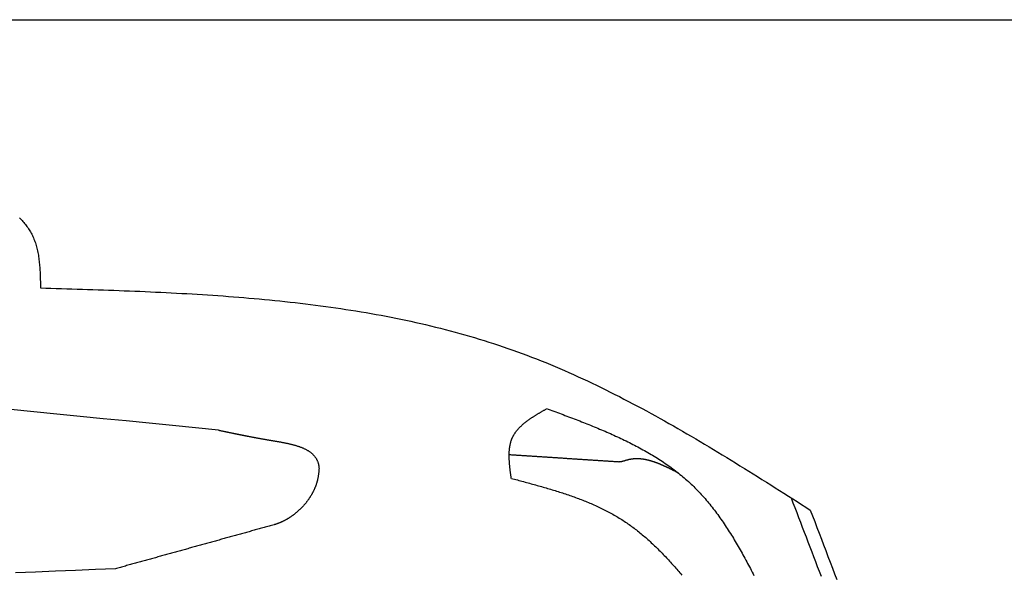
# Model space of a CAD drawing. Extents: x 715 to 7297, y -83 to 6060.
# Tile 67 of 93: x 5137 to 5823, y 2351 to 2737. Entities that reach past the tile are written whole.
import ezdxf

# ---------------------------------------------------------------- set-up
doc = ezdxf.new("R2010")
doc.units = 0
doc.layers.get('0').update_dxf_attribs({"linetype": 'CONTINUOUS'})
doc.layers.add('CAR', color=10, linetype='CONTINUOUS')

msp = doc.modelspace()

# ---------------------------------------------------------------- linework, layer by layer
msp.add_line((1171.6723, 2737.2711), (6251.5496, 2737.2711))
at = {"layer": 'CAR'}
for points in [[(5136.86, 2599.4, 0), (5137.51, 2598.77, 0), (5138.14, 2598.12, 0), (5138.76, 2597.46, 0), (5139.37, 2596.79, 0), (5139.96, 2596.12, 0), (5140.53, 2595.43, 0), (5141.1, 2594.72, 0), (5141.64, 2594.01, 0), (5142.18, 2593.29, 0), (5142.69, 2592.55, 0), (5143.2, 2591.8, 0), (5143.68, 2591.05, 0), (5144.16, 2590.28, 0), (5144.62, 2589.49, 0), (5145.06, 2588.7, 0), (5145.48, 2587.89, 0), (5145.9, 2587.07, 0), (5146.29, 2586.24, 0), (5146.67, 2585.4, 0), (5147.03, 2584.55, 0), (5147.38, 2583.68, 0), (5147.71, 2582.8, 0), (5148.02, 2581.9, 0), (5148.32, 2581, 0), (5148.6, 2580.08, 0), (5148.87, 2579.15, 0), (5149.11, 2578.2, 0), (5149.34, 2577.25, 0), (5149.56, 2576.27, 0), (5149.76, 2575.29, 0), (5149.94, 2574.3, 0), (5150.11, 2573.3, 0), (5150.27, 2572.28, 0), (5150.41, 2571.26, 0), (5150.54, 2570.22, 0), (5150.66, 2569.18, 0), (5150.77, 2568.13, 0), (5150.87, 2567.07, 0), (5150.96, 2566, 0), (5151.04, 2564.93, 0), (5151.12, 2563.85, 0), (5151.18, 2562.76, 0), (5151.24, 2561.67, 0), (5151.29, 2560.58, 0), (5151.34, 2559.48, 0), (5151.38, 2558.37, 0), (5151.41, 2557.26, 0), (5151.45, 2556.15, 0), (5151.48, 2555.04, 0), (5151.5, 2553.92, 0), (5151.53, 2552.81, 0), (5151.55, 2551.69, 0), (5151.57, 2550.57, 0)], [(5151.57, 2550.57, 0), (5155.22, 2550.46, 0), (5158.88, 2550.35, 0), (5162.53, 2550.24, 0), (5166.18, 2550.13, 0), (5169.83, 2550.01, 0), (5173.48, 2549.9, 0), (5177.13, 2549.78, 0), (5180.78, 2549.66, 0), (5184.43, 2549.54, 0), (5188.07, 2549.42, 0), (5191.72, 2549.3, 0), (5195.37, 2549.17, 0), (5199.01, 2549.04, 0), (5202.65, 2548.91, 0), (5206.3, 2548.77, 0), (5209.94, 2548.63, 0), (5213.58, 2548.49, 0), (5217.22, 2548.34, 0), (5220.86, 2548.19, 0), (5224.49, 2548.03, 0), (5228.13, 2547.87, 0), (5231.76, 2547.7, 0), (5235.39, 2547.52, 0), (5239.02, 2547.35, 0), (5242.65, 2547.16, 0), (5246.27, 2546.97, 0), (5249.9, 2546.77, 0), (5253.52, 2546.57, 0), (5257.14, 2546.36, 0), (5260.75, 2546.14, 0), (5264.37, 2545.92, 0), (5267.98, 2545.68, 0), (5271.59, 2545.44, 0), (5275.19, 2545.19, 0), (5278.8, 2544.94, 0), (5282.4, 2544.67, 0), (5286, 2544.4, 0), (5289.59, 2544.11, 0), (5293.18, 2543.82, 0), (5296.77, 2543.52, 0), (5300.36, 2543.2, 0), (5303.94, 2542.88, 0), (5307.52, 2542.55, 0), (5311.1, 2542.21, 0), (5314.67, 2541.85, 0), (5318.24, 2541.49, 0), (5321.8, 2541.11, 0), (5325.36, 2540.72, 0), (5328.92, 2540.32, 0), (5332.47, 2539.91, 0), (5336.02, 2539.48, 0), (5339.57, 2539.05, 0), (5343.11, 2538.6, 0), (5346.65, 2538.14, 0), (5350.18, 2537.66, 0), (5353.71, 2537.17, 0), (5357.23, 2536.67, 0), (5360.75, 2536.15, 0), (5364.27, 2535.62, 0), (5367.78, 2535.07, 0), (5371.28, 2534.51, 0), (5374.78, 2533.94, 0), (5378.28, 2533.34, 0), (5381.77, 2532.74, 0), (5385.25, 2532.12, 0), (5388.73, 2531.48, 0), (5392.21, 2530.82, 0), (5395.68, 2530.15, 0), (5399.14, 2529.47, 0), (5402.6, 2528.76, 0), (5406.05, 2528.04, 0), (5409.5, 2527.3, 0), (5412.94, 2526.54, 0), (5416.38, 2525.77, 0), (5419.81, 2524.98, 0), (5423.23, 2524.16, 0), (5426.65, 2523.33, 0), (5430.06, 2522.48, 0), (5433.47, 2521.62, 0), (5436.87, 2520.73, 0), (5440.26, 2519.82, 0), (5443.65, 2518.89, 0), (5447.03, 2517.95, 0), (5450.4, 2516.98, 0), (5453.77, 2515.99, 0), (5457.13, 2514.98, 0), (5460.48, 2513.95, 0), (5463.82, 2512.9, 0), (5467.16, 2511.83, 0), (5470.5, 2510.73, 0), (5473.82, 2509.61, 0), (5477.14, 2508.47, 0), (5480.45, 2507.31, 0), (5483.75, 2506.13, 0), (5487.04, 2504.92, 0), (5490.33, 2503.69, 0), (5493.61, 2502.43, 0), (5496.89, 2501.16, 0), (5500.15, 2499.86, 0), (5503.41, 2498.54, 0), (5506.67, 2497.2, 0), (5509.91, 2495.85, 0), (5513.15, 2494.47, 0), (5516.38, 2493.07, 0), (5519.61, 2491.65, 0), (5522.83, 2490.21, 0), (5526.05, 2488.75, 0), (5529.25, 2487.28, 0), (5532.46, 2485.79, 0), (5535.65, 2484.27, 0), (5538.85, 2482.75, 0), (5542.03, 2481.2, 0), (5545.21, 2479.64, 0), (5548.39, 2478.06, 0), (5551.56, 2476.47, 0), (5554.72, 2474.86, 0), (5557.88, 2473.23, 0), (5561.04, 2471.59, 0), (5564.19, 2469.94, 0), (5567.33, 2468.27, 0), (5570.47, 2466.59, 0), (5573.61, 2464.89, 0), (5576.74, 2463.19, 0), (5579.87, 2461.46, 0), (5583, 2459.73, 0), (5586.12, 2457.98, 0), (5589.23, 2456.23, 0), (5592.35, 2454.46, 0), (5595.46, 2452.68, 0), (5598.56, 2450.89, 0), (5601.67, 2449.09, 0), (5604.77, 2447.28, 0), (5607.86, 2445.46, 0), (5610.96, 2443.63, 0), (5614.05, 2441.79, 0), (5617.14, 2439.94, 0), (5620.22, 2438.09, 0), (5623.3, 2436.23, 0), (5626.38, 2434.36, 0), (5629.46, 2432.48, 0), (5632.54, 2430.6, 0), (5635.61, 2428.71, 0), (5638.68, 2426.81, 0), (5641.75, 2424.91, 0), (5644.82, 2423, 0), (5647.89, 2421.09, 0), (5650.95, 2419.17, 0), (5654.02, 2417.25, 0), (5657.08, 2415.33, 0), (5660.14, 2413.4, 0), (5663.2, 2411.47, 0), (5666.26, 2409.53, 0), (5669.32, 2407.6, 0), (5672.38, 2405.66, 0), (5675.44, 2403.72, 0), (5678.49, 2401.77, 0), (5681.55, 2399.83, 0), (5684.61, 2397.89, 0), (5687.66, 2395.94, 0)], [(5275.57, 2451.56, 0), (5259.49, 2453.16, 0), (5243.42, 2454.75, 0), (5227.34, 2456.35, 0), (5211.27, 2457.95, 0), (5195.19, 2459.54, 0), (5179.11, 2461.13, 0), (5163.04, 2462.72, 0), (5146.96, 2464.3, 0), (5130.88, 2465.88, 0)], [(5479.47, 2417.7, 0), (5479.41, 2418.11, 0), (5479.36, 2418.52, 0), (5479.3, 2418.92, 0), (5479.25, 2419.33, 0), (5479.19, 2419.74, 0), (5479.14, 2420.15, 0), (5479.08, 2420.55, 0), (5479.03, 2420.96, 0), (5478.98, 2421.37, 0), (5478.92, 2421.77, 0), (5478.87, 2422.18, 0), (5478.82, 2422.58, 0), (5478.77, 2422.99, 0), (5478.72, 2423.39, 0), (5478.67, 2423.79, 0), (5478.62, 2424.2, 0), (5478.58, 2424.6, 0), (5478.53, 2425, 0), (5478.49, 2425.4, 0), (5478.44, 2425.81, 0), (5478.4, 2426.21, 0), (5478.36, 2426.61, 0), (5478.32, 2427.01, 0), (5478.29, 2427.4, 0), (5478.25, 2427.8, 0), (5478.22, 2428.2, 0), (5478.19, 2428.59, 0), (5478.16, 2428.99, 0), (5478.13, 2429.38, 0), (5478.1, 2429.78, 0), (5478.08, 2430.17, 0), (5478.06, 2430.56, 0), (5478.04, 2430.95, 0), (5478.02, 2431.34, 0), (5478, 2431.73, 0), (5477.99, 2432.11, 0), (5477.98, 2432.5, 0), (5477.97, 2432.88, 0), (5477.97, 2433.26, 0), (5477.96, 2433.65, 0), (5477.96, 2434.03, 0), (5477.96, 2434.41, 0), (5477.97, 2434.78, 0), (5477.98, 2435.16, 0), (5477.99, 2435.54, 0), (5478, 2435.91, 0), (5478.02, 2436.28, 0), (5478.04, 2436.65, 0), (5478.07, 2437.02, 0), (5478.09, 2437.39, 0), (5478.13, 2437.75, 0), (5478.16, 2438.12, 0), (5478.2, 2438.48, 0), (5478.24, 2438.84, 0), (5478.28, 2439.2, 0), (5478.33, 2439.55, 0), (5478.39, 2439.91, 0), (5478.44, 2440.26, 0), (5478.5, 2440.61, 0), (5478.57, 2440.96, 0), (5478.64, 2441.31, 0), (5478.71, 2441.66, 0), (5478.78, 2442, 0), (5478.87, 2442.34, 0), (5478.95, 2442.68, 0), (5479.04, 2443.02, 0), (5479.14, 2443.35, 0), (5479.23, 2443.68, 0), (5479.34, 2444.01, 0), (5479.45, 2444.34, 0), (5479.56, 2444.67, 0), (5479.68, 2444.99, 0), (5479.8, 2445.31, 0), (5479.93, 2445.63, 0), (5480.06, 2445.95, 0), (5480.2, 2446.26, 0), (5480.34, 2446.57, 0), (5480.49, 2446.88, 0), (5480.64, 2447.19, 0), (5480.8, 2447.49, 0), (5480.96, 2447.8, 0), (5481.13, 2448.09, 0), (5481.3, 2448.39, 0), (5481.48, 2448.69, 0), (5481.67, 2448.98, 0), (5481.85, 2449.27, 0), (5482.04, 2449.56, 0), (5482.24, 2449.84, 0), (5482.44, 2450.13, 0), (5482.65, 2450.41, 0), (5482.86, 2450.69, 0), (5483.07, 2450.96, 0), (5483.29, 2451.24, 0), (5483.51, 2451.51, 0), (5483.74, 2451.78, 0), (5483.97, 2452.05, 0), (5484.2, 2452.32, 0), (5484.44, 2452.58, 0), (5484.69, 2452.85, 0), (5484.93, 2453.11, 0), (5485.18, 2453.37, 0), (5485.44, 2453.63, 0), (5485.69, 2453.88, 0), (5485.95, 2454.14, 0), (5486.22, 2454.39, 0), (5486.49, 2454.64, 0), (5486.76, 2454.89, 0), (5487.03, 2455.14, 0), (5487.31, 2455.39, 0), (5487.59, 2455.63, 0), (5487.87, 2455.87, 0), (5488.16, 2456.12, 0), (5488.45, 2456.36, 0), (5488.74, 2456.6, 0), (5489.04, 2456.83, 0), (5489.34, 2457.07, 0), (5489.64, 2457.3, 0), (5489.94, 2457.54, 0), (5490.25, 2457.77, 0), (5490.56, 2458, 0), (5490.87, 2458.23, 0), (5491.18, 2458.46, 0), (5491.5, 2458.69, 0), (5491.82, 2458.92, 0), (5492.14, 2459.14, 0), (5492.46, 2459.37, 0), (5492.79, 2459.59, 0), (5493.11, 2459.81, 0), (5493.44, 2460.03, 0), (5493.77, 2460.25, 0), (5494.11, 2460.47, 0), (5494.44, 2460.69, 0), (5494.78, 2460.91, 0), (5495.11, 2461.13, 0), (5495.45, 2461.35, 0), (5495.79, 2461.56, 0), (5496.14, 2461.78, 0), (5496.48, 2461.99, 0), (5496.83, 2462.21, 0), (5497.17, 2462.42, 0), (5497.52, 2462.63, 0), (5497.87, 2462.84, 0), (5498.22, 2463.06, 0), (5498.57, 2463.27, 0), (5498.92, 2463.48, 0), (5499.27, 2463.69, 0), (5499.63, 2463.9, 0), (5499.98, 2464.11, 0), (5500.33, 2464.32, 0), (5500.69, 2464.53, 0), (5501.05, 2464.73, 0), (5501.4, 2464.94, 0), (5501.76, 2465.15, 0), (5502.12, 2465.36, 0), (5502.48, 2465.57, 0), (5502.83, 2465.77, 0), (5503.19, 2465.98, 0), (5503.55, 2466.19, 0), (5503.91, 2466.4, 0)], [(5503.91, 2466.67, 0), (5505.2, 2466.19, 0), (5506.49, 2465.71, 0), (5507.78, 2465.23, 0), (5509.07, 2464.75, 0), (5510.37, 2464.26, 0), (5511.66, 2463.78, 0), (5512.95, 2463.3, 0), (5514.23, 2462.82, 0), (5515.52, 2462.33, 0), (5516.81, 2461.85, 0), (5518.1, 2461.36, 0), (5519.38, 2460.88, 0), (5520.67, 2460.39, 0), (5521.95, 2459.9, 0), (5523.23, 2459.41, 0), (5524.51, 2458.92, 0), (5525.79, 2458.42, 0), (5527.07, 2457.93, 0), (5528.34, 2457.43, 0), (5529.61, 2456.93, 0), (5530.88, 2456.43, 0), (5532.15, 2455.92, 0), (5533.42, 2455.41, 0), (5534.69, 2454.9, 0), (5535.95, 2454.39, 0), (5537.21, 2453.88, 0), (5538.47, 2453.36, 0), (5539.72, 2452.84, 0), (5540.97, 2452.32, 0), (5542.22, 2451.79, 0), (5543.47, 2451.26, 0), (5544.71, 2450.73, 0), (5545.95, 2450.19, 0), (5547.19, 2449.65, 0), (5548.42, 2449.11, 0), (5549.65, 2448.56, 0), (5550.88, 2448.01, 0), (5552.1, 2447.46, 0), (5553.32, 2446.9, 0), (5554.53, 2446.33, 0), (5555.75, 2445.76, 0), (5556.95, 2445.19, 0), (5558.16, 2444.62, 0), (5559.36, 2444.04, 0), (5560.55, 2443.45, 0), (5561.74, 2442.86, 0), (5562.93, 2442.26, 0), (5564.11, 2441.66, 0), (5565.28, 2441.06, 0), (5566.46, 2440.45, 0), (5567.62, 2439.83, 0), (5568.78, 2439.21, 0), (5569.94, 2438.58, 0), (5571.09, 2437.95, 0), (5572.24, 2437.31, 0), (5573.38, 2436.66, 0), (5574.52, 2436.01, 0), (5575.64, 2435.36, 0), (5576.77, 2434.69, 0), (5577.89, 2434.02, 0), (5579, 2433.35, 0), (5580.11, 2432.67, 0), (5581.21, 2431.98, 0), (5582.3, 2431.28, 0), (5583.39, 2430.58, 0), (5584.47, 2429.87, 0), (5585.54, 2429.15, 0), (5586.61, 2428.43, 0), (5587.68, 2427.7, 0), (5588.73, 2426.96, 0), (5589.78, 2426.21, 0), (5590.82, 2425.46, 0), (5591.85, 2424.7, 0), (5592.88, 2423.93, 0), (5593.9, 2423.15, 0), (5594.91, 2422.37, 0), (5595.92, 2421.58, 0), (5596.92, 2420.77, 0), (5597.9, 2419.96, 0), (5598.89, 2419.15, 0), (5599.86, 2418.32, 0), (5600.83, 2417.48, 0), (5601.79, 2416.64, 0), (5602.74, 2415.79, 0), (5603.68, 2414.92, 0), (5604.61, 2414.05, 0), (5605.54, 2413.17, 0), (5606.45, 2412.28, 0), (5607.36, 2411.38, 0), (5608.26, 2410.48, 0), (5609.15, 2409.56, 0), (5610.04, 2408.63, 0), (5610.91, 2407.7, 0), (5611.78, 2406.76, 0), (5612.64, 2405.8, 0), (5613.49, 2404.84, 0), (5614.34, 2403.88, 0), (5615.17, 2402.9, 0), (5616, 2401.92, 0), (5616.83, 2400.93, 0), (5617.64, 2399.93, 0), (5618.45, 2398.92, 0), (5619.26, 2397.91, 0), (5620.05, 2396.88, 0), (5620.84, 2395.86, 0), (5621.63, 2394.82, 0), (5622.4, 2393.78, 0), (5623.17, 2392.73, 0), (5623.94, 2391.67, 0), (5624.7, 2390.61, 0), (5625.45, 2389.54, 0), (5626.2, 2388.47, 0), (5626.94, 2387.39, 0), (5627.67, 2386.3, 0), (5628.4, 2385.21, 0), (5629.13, 2384.11, 0), (5629.85, 2383.01, 0), (5630.57, 2381.9, 0), (5631.28, 2380.78, 0), (5631.98, 2379.66, 0), (5632.68, 2378.54, 0), (5633.38, 2377.41, 0), (5634.07, 2376.27, 0), (5634.76, 2375.13, 0), (5635.44, 2373.99, 0), (5636.12, 2372.84, 0), (5636.8, 2371.69, 0), (5637.47, 2370.53, 0), (5638.14, 2369.37, 0), (5638.81, 2368.21, 0), (5639.47, 2367.04, 0), (5640.13, 2365.87, 0), (5640.78, 2364.69, 0), (5641.43, 2363.51, 0), (5642.08, 2362.33, 0), (5642.73, 2361.14, 0), (5643.37, 2359.96, 0), (5644.01, 2358.76, 0), (5644.65, 2357.57, 0), (5645.28, 2356.37, 0), (5645.92, 2355.18, 0), (5646.55, 2353.97, 0), (5647.18, 2352.77, 0), (5647.81, 2351.57, 0), (5648.43, 2350.36, 0)], [(5275.57, 2451.56, 0), (5275.94, 2451.48, 0), (5276.31, 2451.4, 0), (5276.67, 2451.32, 0), (5277.04, 2451.24, 0), (5277.41, 2451.17, 0), (5277.78, 2451.09, 0), (5278.15, 2451.01, 0), (5278.51, 2450.93, 0), (5278.88, 2450.85, 0), (5279.25, 2450.77, 0), (5279.62, 2450.7, 0), (5279.99, 2450.62, 0), (5280.36, 2450.54, 0), (5280.73, 2450.46, 0), (5281.1, 2450.38, 0), (5281.47, 2450.3, 0), (5281.84, 2450.23, 0), (5282.21, 2450.15, 0), (5282.58, 2450.07, 0), (5282.96, 2449.99, 0), (5283.33, 2449.91, 0), (5283.7, 2449.84, 0), (5284.07, 2449.76, 0), (5284.45, 2449.68, 0), (5284.82, 2449.6, 0), (5285.2, 2449.52, 0), (5285.57, 2449.44, 0), (5285.95, 2449.37, 0), (5286.32, 2449.29, 0), (5286.7, 2449.21, 0), (5287.08, 2449.13, 0), (5287.46, 2449.05, 0), (5287.84, 2448.98, 0), (5288.22, 2448.9, 0), (5288.6, 2448.82, 0), (5288.98, 2448.74, 0), (5289.36, 2448.66, 0), (5289.75, 2448.59, 0), (5290.13, 2448.51, 0), (5290.52, 2448.43, 0), (5290.9, 2448.35, 0), (5291.29, 2448.27, 0), (5291.68, 2448.2, 0), (5292.06, 2448.12, 0), (5292.45, 2448.04, 0), (5292.84, 2447.96, 0), (5293.24, 2447.89, 0), (5293.63, 2447.81, 0), (5294.02, 2447.73, 0), (5294.42, 2447.65, 0), (5294.81, 2447.58, 0), (5295.21, 2447.5, 0), (5295.61, 2447.42, 0), (5296.01, 2447.34, 0), (5296.41, 2447.27, 0), (5296.81, 2447.19, 0), (5297.21, 2447.11, 0), (5297.62, 2447.03, 0), (5298.02, 2446.96, 0), (5298.43, 2446.88, 0), (5298.84, 2446.8, 0), (5299.25, 2446.72, 0), (5299.66, 2446.65, 0), (5300.07, 2446.57, 0), (5300.48, 2446.49, 0), (5300.9, 2446.42, 0), (5301.31, 2446.34, 0), (5301.73, 2446.26, 0), (5302.15, 2446.19, 0), (5302.57, 2446.11, 0), (5302.99, 2446.03, 0), (5303.42, 2445.96, 0), (5303.84, 2445.88, 0), (5304.27, 2445.8, 0), (5304.7, 2445.73, 0), (5305.13, 2445.65, 0), (5305.56, 2445.57, 0), (5306, 2445.5, 0), (5306.43, 2445.42, 0), (5306.87, 2445.34, 0), (5307.31, 2445.27, 0), (5307.75, 2445.19, 0), (5308.19, 2445.11, 0), (5308.64, 2445.04, 0), (5309.08, 2444.96, 0), (5309.53, 2444.89, 0), (5309.98, 2444.81, 0), (5310.43, 2444.73, 0), (5310.89, 2444.66, 0), (5311.34, 2444.58, 0), (5311.8, 2444.51, 0), (5312.26, 2444.43, 0), (5312.72, 2444.36, 0), (5313.18, 2444.28, 0), (5313.64, 2444.2, 0), (5314.11, 2444.13, 0), (5314.58, 2444.05, 0), (5315.04, 2443.97, 0), (5315.51, 2443.89, 0), (5315.98, 2443.81, 0), (5316.45, 2443.73, 0), (5316.92, 2443.65, 0), (5317.39, 2443.57, 0), (5317.86, 2443.49, 0), (5318.33, 2443.4, 0), (5318.8, 2443.32, 0), (5319.27, 2443.23, 0), (5319.74, 2443.15, 0), (5320.21, 2443.06, 0), (5320.67, 2442.97, 0), (5321.14, 2442.88, 0), (5321.61, 2442.79, 0), (5322.07, 2442.69, 0), (5322.54, 2442.6, 0), (5323, 2442.5, 0), (5323.47, 2442.4, 0), (5323.93, 2442.3, 0), (5324.39, 2442.2, 0), (5324.85, 2442.09, 0), (5325.3, 2441.98, 0), (5325.76, 2441.87, 0), (5326.21, 2441.76, 0), (5326.66, 2441.65, 0), (5327.11, 2441.53, 0), (5327.55, 2441.42, 0), (5328, 2441.29, 0), (5328.44, 2441.17, 0), (5328.88, 2441.05, 0), (5329.31, 2440.92, 0), (5329.74, 2440.79, 0), (5330.17, 2440.65, 0), (5330.6, 2440.51, 0), (5331.02, 2440.37, 0), (5331.44, 2440.23, 0), (5331.85, 2440.09, 0), (5332.26, 2439.94, 0), (5332.67, 2439.78, 0), (5333.07, 2439.63, 0), (5333.47, 2439.47, 0), (5333.87, 2439.3, 0), (5334.26, 2439.14, 0), (5334.64, 2438.97, 0), (5335.03, 2438.8, 0), (5335.4, 2438.62, 0), (5335.77, 2438.44, 0), (5336.14, 2438.25, 0), (5336.5, 2438.06, 0), (5336.86, 2437.87, 0), (5337.21, 2437.67, 0), (5337.56, 2437.47, 0), (5337.9, 2437.27, 0), (5338.23, 2437.06, 0), (5338.56, 2436.84, 0), (5338.88, 2436.62, 0), (5339.2, 2436.4, 0), (5339.51, 2436.17, 0), (5339.81, 2435.94, 0), (5340.11, 2435.7, 0), (5340.4, 2435.46, 0), (5340.68, 2435.22, 0), (5340.96, 2434.96, 0), (5341.23, 2434.71, 0), (5341.49, 2434.45, 0), (5341.75, 2434.18, 0), (5342, 2433.91, 0), (5342.24, 2433.63, 0), (5342.47, 2433.35, 0), (5342.7, 2433.06, 0), (5342.92, 2432.76, 0), (5343.13, 2432.47, 0), (5343.33, 2432.16, 0), (5343.52, 2431.85, 0), (5343.71, 2431.53, 0), (5343.88, 2431.21, 0), (5344.05, 2430.88, 0), (5344.21, 2430.55, 0), (5344.36, 2430.21, 0), (5344.5, 2429.86, 0), (5344.64, 2429.51, 0), (5344.76, 2429.15, 0), (5344.87, 2428.79, 0), (5344.98, 2428.42, 0), (5345.07, 2428.04, 0), (5345.16, 2427.65, 0), (5345.24, 2427.26, 0), (5345.31, 2426.87, 0), (5345.37, 2426.47, 0), (5345.43, 2426.07, 0), (5345.48, 2425.66, 0), (5345.53, 2425.26, 0), (5345.59, 2424.85, 0)], [(5554.03, 2429.38, 0), (5553.43, 2429.42, 0), (5552.83, 2429.45, 0), (5552.24, 2429.49, 0), (5551.64, 2429.53, 0), (5551.04, 2429.57, 0), (5550.44, 2429.61, 0), (5549.84, 2429.65, 0), (5549.24, 2429.69, 0), (5548.64, 2429.73, 0), (5548.04, 2429.77, 0), (5547.44, 2429.81, 0), (5546.84, 2429.85, 0), (5546.25, 2429.89, 0), (5545.65, 2429.93, 0), (5545.05, 2429.96, 0), (5544.45, 2430, 0), (5543.85, 2430.04, 0), (5543.25, 2430.08, 0), (5542.65, 2430.12, 0), (5542.05, 2430.16, 0), (5541.45, 2430.2, 0), (5540.86, 2430.24, 0), (5540.26, 2430.28, 0), (5539.66, 2430.32, 0), (5539.06, 2430.36, 0), (5538.46, 2430.4, 0), (5537.86, 2430.44, 0), (5537.26, 2430.47, 0), (5536.66, 2430.51, 0), (5536.06, 2430.55, 0), (5535.46, 2430.59, 0), (5534.87, 2430.63, 0), (5534.27, 2430.67, 0), (5533.67, 2430.71, 0), (5533.07, 2430.75, 0), (5532.47, 2430.79, 0), (5531.87, 2430.83, 0), (5531.27, 2430.87, 0), (5530.67, 2430.91, 0), (5530.07, 2430.95, 0), (5529.47, 2430.99, 0), (5528.88, 2431.02, 0), (5528.28, 2431.06, 0), (5527.68, 2431.1, 0), (5527.08, 2431.14, 0), (5526.48, 2431.18, 0), (5525.88, 2431.22, 0), (5525.28, 2431.26, 0), (5524.68, 2431.3, 0), (5524.08, 2431.34, 0), (5523.49, 2431.38, 0), (5522.89, 2431.42, 0), (5522.29, 2431.46, 0), (5521.69, 2431.5, 0), (5521.09, 2431.53, 0), (5520.49, 2431.57, 0), (5519.89, 2431.61, 0), (5519.29, 2431.65, 0), (5518.69, 2431.69, 0), (5518.09, 2431.73, 0), (5517.5, 2431.77, 0), (5516.9, 2431.81, 0), (5516.3, 2431.85, 0), (5515.7, 2431.89, 0), (5515.1, 2431.93, 0), (5514.5, 2431.97, 0), (5513.9, 2432.01, 0), (5513.3, 2432.05, 0), (5512.7, 2432.08, 0), (5512.11, 2432.12, 0), (5511.51, 2432.16, 0), (5510.91, 2432.2, 0), (5510.31, 2432.24, 0), (5509.71, 2432.28, 0), (5509.11, 2432.32, 0), (5508.51, 2432.36, 0), (5507.91, 2432.4, 0), (5507.31, 2432.44, 0), (5506.71, 2432.48, 0), (5506.12, 2432.52, 0), (5505.52, 2432.56, 0), (5504.92, 2432.59, 0), (5504.32, 2432.63, 0), (5503.72, 2432.67, 0), (5503.12, 2432.71, 0), (5502.52, 2432.75, 0), (5501.92, 2432.79, 0), (5501.32, 2432.83, 0), (5500.72, 2432.87, 0), (5500.13, 2432.91, 0), (5499.53, 2432.95, 0), (5498.93, 2432.99, 0), (5498.33, 2433.03, 0), (5497.73, 2433.07, 0), (5497.13, 2433.1, 0), (5496.53, 2433.14, 0), (5495.93, 2433.18, 0), (5495.33, 2433.22, 0), (5494.74, 2433.26, 0), (5494.14, 2433.3, 0), (5493.54, 2433.34, 0), (5492.94, 2433.38, 0), (5492.34, 2433.42, 0), (5491.74, 2433.46, 0), (5491.14, 2433.5, 0), (5490.54, 2433.54, 0), (5489.94, 2433.58, 0), (5489.34, 2433.62, 0), (5488.75, 2433.65, 0), (5488.15, 2433.69, 0), (5487.55, 2433.73, 0), (5486.95, 2433.77, 0), (5486.35, 2433.81, 0), (5485.75, 2433.85, 0), (5485.15, 2433.89, 0), (5484.55, 2433.93, 0), (5483.95, 2433.97, 0), (5483.36, 2434.01, 0), (5482.76, 2434.05, 0), (5482.16, 2434.09, 0), (5481.56, 2434.13, 0), (5480.96, 2434.16, 0), (5480.36, 2434.2, 0), (5479.76, 2434.24, 0), (5479.16, 2434.28, 0), (5478.56, 2434.32, 0), (5477.96, 2434.36, 0)], [(5595.62, 2421.81, 0), (5595.36, 2421.94, 0), (5595.1, 2422.08, 0), (5594.84, 2422.21, 0), (5594.58, 2422.34, 0), (5594.32, 2422.48, 0), (5594.05, 2422.61, 0), (5593.79, 2422.74, 0), (5593.53, 2422.88, 0), (5593.27, 2423.01, 0), (5593.01, 2423.14, 0), (5592.74, 2423.28, 0), (5592.48, 2423.41, 0), (5592.22, 2423.54, 0), (5591.96, 2423.67, 0), (5591.7, 2423.8, 0), (5591.44, 2423.94, 0), (5591.17, 2424.07, 0), (5590.91, 2424.2, 0), (5590.65, 2424.33, 0), (5590.39, 2424.46, 0), (5590.13, 2424.59, 0), (5589.86, 2424.71, 0), (5589.6, 2424.84, 0), (5589.34, 2424.97, 0), (5589.08, 2425.1, 0), (5588.82, 2425.22, 0), (5588.56, 2425.35, 0), (5588.29, 2425.48, 0), (5588.03, 2425.6, 0), (5587.77, 2425.73, 0), (5587.51, 2425.85, 0), (5587.25, 2425.97, 0), (5586.99, 2426.09, 0), (5586.72, 2426.22, 0), (5586.46, 2426.34, 0), (5586.2, 2426.46, 0), (5585.94, 2426.58, 0), (5585.68, 2426.69, 0), (5585.41, 2426.81, 0), (5585.15, 2426.93, 0), (5584.89, 2427.04, 0), (5584.63, 2427.16, 0), (5584.37, 2427.27, 0), (5584.11, 2427.38, 0), (5583.84, 2427.5, 0), (5583.58, 2427.61, 0), (5583.32, 2427.72, 0), (5583.06, 2427.83, 0), (5582.8, 2427.93, 0), (5582.54, 2428.04, 0), (5582.27, 2428.15, 0), (5582.01, 2428.25, 0), (5581.75, 2428.35, 0), (5581.49, 2428.46, 0), (5581.23, 2428.56, 0), (5580.97, 2428.66, 0), (5580.71, 2428.75, 0), (5580.44, 2428.85, 0), (5580.18, 2428.95, 0), (5579.92, 2429.04, 0), (5579.66, 2429.14, 0), (5579.4, 2429.23, 0), (5579.14, 2429.32, 0), (5578.87, 2429.41, 0), (5578.61, 2429.49, 0), (5578.35, 2429.58, 0), (5578.09, 2429.67, 0), (5577.83, 2429.75, 0), (5577.57, 2429.83, 0), (5577.31, 2429.91, 0), (5577.04, 2429.99, 0), (5576.78, 2430.07, 0), (5576.52, 2430.14, 0), (5576.26, 2430.22, 0), (5576, 2430.29, 0), (5575.74, 2430.36, 0), (5575.48, 2430.43, 0), (5575.21, 2430.49, 0), (5574.95, 2430.56, 0), (5574.69, 2430.62, 0), (5574.43, 2430.68, 0), (5574.17, 2430.74, 0), (5573.91, 2430.8, 0), (5573.65, 2430.86, 0), (5573.39, 2430.91, 0), (5573.12, 2430.97, 0), (5572.86, 2431.02, 0), (5572.6, 2431.07, 0), (5572.34, 2431.11, 0), (5572.08, 2431.16, 0), (5571.82, 2431.2, 0), (5571.56, 2431.24, 0), (5571.3, 2431.28, 0), (5571.04, 2431.32, 0), (5570.77, 2431.35, 0), (5570.51, 2431.38, 0), (5570.25, 2431.41, 0), (5569.99, 2431.44, 0), (5569.73, 2431.47, 0), (5569.47, 2431.49, 0), (5569.21, 2431.51, 0), (5568.95, 2431.53, 0), (5568.69, 2431.55, 0), (5568.42, 2431.56, 0), (5568.16, 2431.58, 0), (5567.9, 2431.59, 0), (5567.64, 2431.59, 0), (5567.38, 2431.6, 0), (5567.12, 2431.6, 0), (5566.86, 2431.6, 0), (5566.6, 2431.6, 0), (5566.34, 2431.6, 0), (5566.08, 2431.59, 0), (5565.82, 2431.58, 0), (5565.56, 2431.57, 0), (5565.29, 2431.55, 0), (5565.03, 2431.54, 0), (5564.77, 2431.52, 0), (5564.51, 2431.5, 0), (5564.25, 2431.47, 0), (5563.99, 2431.44, 0), (5563.73, 2431.41, 0), (5563.47, 2431.38, 0), (5563.21, 2431.34, 0), (5562.95, 2431.31, 0), (5562.69, 2431.26, 0), (5562.43, 2431.22, 0), (5562.17, 2431.17, 0), (5561.91, 2431.12, 0), (5561.65, 2431.07, 0), (5561.39, 2431.01, 0), (5561.13, 2430.96, 0), (5560.86, 2430.9, 0), (5560.6, 2430.83, 0), (5560.34, 2430.76, 0), (5560.08, 2430.69, 0), (5559.82, 2430.62, 0), (5559.56, 2430.54, 0), (5559.3, 2430.47, 0), (5559.04, 2430.39, 0), (5558.78, 2430.31, 0), (5558.52, 2430.22, 0), (5558.26, 2430.14, 0), (5558, 2430.06, 0), (5557.74, 2429.99, 0), (5557.48, 2429.91, 0), (5557.21, 2429.84, 0), (5556.95, 2429.77, 0), (5556.69, 2429.7, 0), (5556.43, 2429.64, 0), (5556.16, 2429.58, 0), (5555.9, 2429.53, 0), (5555.63, 2429.48, 0), (5555.37, 2429.45, 0), (5555.1, 2429.41, 0), (5554.84, 2429.39, 0), (5554.57, 2429.38, 0), (5554.3, 2429.37, 0), (5554.03, 2429.38, 0)], [(5345.59, 2424.85, 0), (5345.56, 2424.53, 0), (5345.53, 2424.2, 0), (5345.49, 2423.88, 0), (5345.46, 2423.56, 0), (5345.43, 2423.24, 0), (5345.4, 2422.92, 0), (5345.37, 2422.6, 0), (5345.33, 2422.28, 0), (5345.3, 2421.96, 0), (5345.26, 2421.63, 0), (5345.22, 2421.31, 0), (5345.18, 2420.99, 0), (5345.14, 2420.67, 0), (5345.1, 2420.35, 0), (5345.05, 2420.03, 0), (5345, 2419.71, 0), (5344.96, 2419.39, 0), (5344.9, 2419.07, 0), (5344.85, 2418.75, 0), (5344.79, 2418.44, 0), (5344.73, 2418.12, 0), (5344.67, 2417.8, 0), (5344.6, 2417.48, 0), (5344.53, 2417.16, 0), (5344.46, 2416.85, 0), (5344.38, 2416.53, 0), (5344.3, 2416.21, 0), (5344.22, 2415.9, 0), (5344.13, 2415.58, 0), (5344.05, 2415.27, 0), (5343.95, 2414.95, 0), (5343.86, 2414.64, 0), (5343.76, 2414.32, 0), (5343.66, 2414.01, 0), (5343.55, 2413.7, 0), (5343.45, 2413.38, 0), (5343.34, 2413.07, 0), (5343.22, 2412.76, 0), (5343.11, 2412.45, 0), (5342.99, 2412.14, 0), (5342.87, 2411.83, 0), (5342.74, 2411.52, 0), (5342.61, 2411.22, 0), (5342.48, 2410.91, 0), (5342.35, 2410.6, 0), (5342.21, 2410.3, 0), (5342.08, 2409.99, 0), (5341.93, 2409.69, 0), (5341.79, 2409.39, 0), (5341.64, 2409.09, 0), (5341.49, 2408.78, 0), (5341.34, 2408.48, 0), (5341.18, 2408.19, 0), (5341.03, 2407.89, 0), (5340.87, 2407.59, 0), (5340.7, 2407.29, 0), (5340.54, 2407, 0), (5340.37, 2406.7, 0), (5340.2, 2406.41, 0), (5340.03, 2406.12, 0), (5339.85, 2405.83, 0), (5339.67, 2405.54, 0), (5339.49, 2405.25, 0), (5339.31, 2404.96, 0), (5339.13, 2404.67, 0), (5338.94, 2404.39, 0), (5338.75, 2404.1, 0), (5338.56, 2403.82, 0), (5338.36, 2403.54, 0), (5338.16, 2403.25, 0), (5337.97, 2402.97, 0), (5337.76, 2402.7, 0), (5337.56, 2402.42, 0), (5337.36, 2402.14, 0), (5337.15, 2401.87, 0), (5336.94, 2401.6, 0), (5336.73, 2401.33, 0), (5336.51, 2401.06, 0), (5336.3, 2400.79, 0), (5336.08, 2400.52, 0), (5335.86, 2400.25, 0), (5335.64, 2399.99, 0), (5335.41, 2399.73, 0), (5335.19, 2399.47, 0), (5334.96, 2399.21, 0), (5334.73, 2398.95, 0), (5334.5, 2398.69, 0), (5334.26, 2398.44, 0), (5334.03, 2398.18, 0), (5333.79, 2397.93, 0), (5333.55, 2397.68, 0), (5333.31, 2397.43, 0), (5333.07, 2397.19, 0), (5332.82, 2396.94, 0), (5332.58, 2396.7, 0), (5332.33, 2396.46, 0), (5332.08, 2396.22, 0), (5331.83, 2395.98, 0), (5331.57, 2395.74, 0), (5331.32, 2395.51, 0), (5331.06, 2395.28, 0), (5330.81, 2395.05, 0), (5330.55, 2394.82, 0), (5330.29, 2394.59, 0), (5330.02, 2394.37, 0), (5329.76, 2394.15, 0), (5329.5, 2393.92, 0), (5329.23, 2393.71, 0), (5328.96, 2393.49, 0), (5328.69, 2393.28, 0), (5328.42, 2393.06, 0), (5328.15, 2392.85, 0), (5327.87, 2392.64, 0), (5327.6, 2392.44, 0), (5327.32, 2392.23, 0), (5327.05, 2392.03, 0), (5326.77, 2391.83, 0), (5326.49, 2391.64, 0), (5326.21, 2391.44, 0), (5325.93, 2391.25, 0), (5325.64, 2391.06, 0), (5325.36, 2390.87, 0), (5325.07, 2390.68, 0), (5324.79, 2390.5, 0), (5324.5, 2390.32, 0), (5324.21, 2390.14, 0), (5323.92, 2389.96, 0), (5323.63, 2389.79, 0), (5323.34, 2389.62, 0), (5323.04, 2389.45, 0), (5322.75, 2389.28, 0), (5322.46, 2389.12, 0), (5322.16, 2388.95, 0), (5321.87, 2388.79, 0), (5321.57, 2388.64, 0), (5321.27, 2388.48, 0), (5320.97, 2388.33, 0), (5320.67, 2388.18, 0), (5320.37, 2388.04, 0), (5320.07, 2387.89, 0), (5319.77, 2387.75, 0), (5319.47, 2387.61, 0), (5319.16, 2387.48, 0), (5318.86, 2387.34, 0), (5318.56, 2387.21, 0), (5318.25, 2387.09, 0), (5317.95, 2386.96, 0), (5317.64, 2386.84, 0), (5317.33, 2386.72, 0), (5317.03, 2386.61, 0), (5316.72, 2386.49, 0), (5316.41, 2386.38, 0), (5316.1, 2386.27, 0), (5315.79, 2386.17, 0), (5315.48, 2386.07, 0), (5315.17, 2385.97, 0), (5314.86, 2385.87, 0), (5314.55, 2385.78, 0), (5314.24, 2385.69, 0)], [(5479.47, 2417.97, 0), (5480.53, 2417.69, 0), (5481.59, 2417.41, 0), (5482.65, 2417.13, 0), (5483.71, 2416.85, 0), (5484.77, 2416.57, 0), (5485.82, 2416.29, 0), (5486.88, 2416, 0), (5487.94, 2415.72, 0), (5489, 2415.44, 0), (5490.06, 2415.15, 0), (5491.11, 2414.87, 0), (5492.17, 2414.58, 0), (5493.22, 2414.29, 0), (5494.28, 2414, 0), (5495.33, 2413.71, 0), (5496.38, 2413.42, 0), (5497.43, 2413.13, 0), (5498.48, 2412.84, 0), (5499.53, 2412.54, 0), (5500.58, 2412.24, 0), (5501.63, 2411.94, 0), (5502.67, 2411.64, 0), (5503.72, 2411.33, 0), (5504.76, 2411.03, 0), (5505.8, 2410.72, 0), (5506.84, 2410.41, 0), (5507.88, 2410.1, 0), (5508.91, 2409.78, 0), (5509.95, 2409.46, 0), (5510.98, 2409.14, 0), (5512.01, 2408.82, 0), (5513.04, 2408.49, 0), (5514.07, 2408.16, 0), (5515.09, 2407.83, 0), (5516.12, 2407.49, 0), (5517.14, 2407.15, 0), (5518.15, 2406.81, 0), (5519.17, 2406.46, 0), (5520.19, 2406.11, 0), (5521.2, 2405.76, 0), (5522.21, 2405.4, 0), (5523.21, 2405.04, 0), (5524.22, 2404.68, 0), (5525.22, 2404.31, 0), (5526.22, 2403.93, 0), (5527.21, 2403.56, 0), (5528.21, 2403.17, 0), (5529.2, 2402.79, 0), (5530.18, 2402.4, 0), (5531.17, 2402, 0), (5532.15, 2401.6, 0), (5533.13, 2401.2, 0), (5534.1, 2400.79, 0), (5535.07, 2400.37, 0), (5536.04, 2399.95, 0), (5537.01, 2399.53, 0), (5537.97, 2399.1, 0), (5538.93, 2398.66, 0), (5539.88, 2398.22, 0), (5540.83, 2397.78, 0), (5541.78, 2397.33, 0), (5542.72, 2396.87, 0), (5543.66, 2396.4, 0), (5544.6, 2395.94, 0), (5545.53, 2395.46, 0), (5546.46, 2394.98, 0), (5547.38, 2394.49, 0), (5548.3, 2394, 0), (5549.21, 2393.5, 0), (5550.12, 2392.99, 0), (5551.03, 2392.48, 0), (5551.93, 2391.96, 0), (5552.83, 2391.43, 0), (5553.73, 2390.9, 0), (5554.61, 2390.36, 0), (5555.5, 2389.81, 0), (5556.38, 2389.25, 0), (5557.25, 2388.69, 0), (5558.12, 2388.12, 0), (5558.99, 2387.55, 0), (5559.85, 2386.96, 0), (5560.71, 2386.37, 0), (5561.56, 2385.77, 0), (5562.4, 2385.17, 0), (5563.25, 2384.56, 0), (5564.08, 2383.94, 0), (5564.92, 2383.31, 0), (5565.75, 2382.68, 0), (5566.57, 2382.05, 0), (5567.39, 2381.4, 0), (5568.21, 2380.75, 0), (5569.02, 2380.09, 0), (5569.83, 2379.43, 0), (5570.64, 2378.76, 0), (5571.44, 2378.09, 0), (5572.24, 2377.41, 0), (5573.03, 2376.72, 0), (5573.82, 2376.03, 0), (5574.61, 2375.33, 0), (5575.39, 2374.63, 0), (5576.17, 2373.92, 0), (5576.94, 2373.21, 0), (5577.72, 2372.49, 0), (5578.48, 2371.77, 0), (5579.25, 2371.04, 0), (5580.01, 2370.31, 0), (5580.77, 2369.57, 0), (5581.53, 2368.83, 0), (5582.28, 2368.08, 0), (5583.03, 2367.33, 0), (5583.78, 2366.57, 0), (5584.52, 2365.81, 0), (5585.27, 2365.04, 0), (5586, 2364.27, 0), (5586.74, 2363.5, 0), (5587.47, 2362.72, 0), (5588.21, 2361.94, 0), (5588.93, 2361.16, 0), (5589.66, 2360.37, 0), (5590.38, 2359.58, 0), (5591.11, 2358.78, 0), (5591.82, 2357.98, 0), (5592.54, 2357.18, 0), (5593.26, 2356.37, 0), (5593.97, 2355.56, 0), (5594.68, 2354.75, 0), (5595.39, 2353.93, 0), (5596.1, 2353.12, 0), (5596.8, 2352.3, 0), (5597.5, 2351.47, 0), (5598.21, 2350.65, 0)], [(5674.25, 2404.47, 0), (5675.56, 2401.06, 0), (5676.87, 2397.65, 0), (5678.18, 2394.24, 0), (5679.49, 2390.83, 0), (5680.8, 2387.41, 0), (5682.11, 2384, 0), (5683.42, 2380.59, 0), (5684.72, 2377.18, 0), (5686.03, 2373.77, 0), (5687.33, 2370.35, 0), (5688.63, 2366.94, 0), (5689.94, 2363.53, 0), (5691.23, 2360.11, 0), (5692.53, 2356.7, 0), (5693.83, 2353.29, 0), (5695.12, 2349.87, 0)], [(5687.66, 2395.94, 0), (5689.2, 2391.91, 0), (5690.75, 2387.87, 0), (5692.29, 2383.83, 0), (5693.83, 2379.8, 0), (5695.37, 2375.76, 0), (5696.91, 2371.72, 0), (5698.44, 2367.68, 0), (5699.98, 2363.64, 0), (5701.51, 2359.61, 0), (5703.04, 2355.57, 0), (5704.57, 2351.53, 0), (5706.09, 2347.49, 0)], [(5314.24, 2385.69, 0), (5313.37, 2385.45, 0), (5312.5, 2385.21, 0), (5311.63, 2384.97, 0), (5310.76, 2384.73, 0), (5309.89, 2384.48, 0), (5309.02, 2384.24, 0), (5308.15, 2384, 0), (5307.28, 2383.76, 0), (5306.41, 2383.52, 0), (5305.54, 2383.28, 0), (5304.67, 2383.04, 0), (5303.8, 2382.8, 0), (5302.93, 2382.55, 0), (5302.06, 2382.31, 0), (5301.19, 2382.07, 0), (5300.32, 2381.83, 0), (5299.45, 2381.59, 0), (5298.58, 2381.35, 0), (5297.71, 2381.11, 0), (5296.84, 2380.86, 0), (5295.97, 2380.62, 0), (5295.1, 2380.38, 0), (5294.23, 2380.14, 0), (5293.36, 2379.9, 0), (5292.49, 2379.66, 0), (5291.62, 2379.42, 0), (5290.75, 2379.18, 0), (5289.88, 2378.93, 0), (5289.01, 2378.69, 0), (5288.14, 2378.45, 0), (5287.27, 2378.21, 0), (5286.4, 2377.97, 0), (5285.53, 2377.73, 0), (5284.66, 2377.49, 0), (5283.78, 2377.24, 0), (5282.91, 2377, 0), (5282.04, 2376.76, 0), (5281.17, 2376.52, 0), (5280.3, 2376.28, 0), (5279.43, 2376.04, 0), (5278.56, 2375.8, 0), (5277.69, 2375.55, 0), (5276.82, 2375.31, 0), (5275.95, 2375.07, 0), (5275.08, 2374.83, 0), (5274.21, 2374.59, 0), (5273.34, 2374.35, 0), (5272.47, 2374.11, 0), (5271.6, 2373.87, 0), (5270.73, 2373.62, 0), (5269.86, 2373.38, 0), (5268.99, 2373.14, 0), (5268.12, 2372.9, 0), (5267.25, 2372.66, 0), (5266.38, 2372.42, 0), (5265.51, 2372.18, 0), (5264.64, 2371.93, 0), (5263.77, 2371.69, 0), (5262.9, 2371.45, 0), (5262.03, 2371.21, 0), (5261.16, 2370.97, 0), (5260.29, 2370.73, 0), (5259.42, 2370.49, 0), (5258.55, 2370.25, 0), (5257.68, 2370, 0), (5256.81, 2369.76, 0), (5255.94, 2369.52, 0), (5255.07, 2369.28, 0), (5254.2, 2369.04, 0), (5253.33, 2368.8, 0), (5252.46, 2368.56, 0), (5251.59, 2368.31, 0), (5250.72, 2368.07, 0), (5249.85, 2367.83, 0), (5248.98, 2367.59, 0), (5248.11, 2367.35, 0), (5247.24, 2367.11, 0), (5246.37, 2366.87, 0), (5245.5, 2366.62, 0), (5244.63, 2366.38, 0), (5243.76, 2366.14, 0), (5242.89, 2365.9, 0), (5242.02, 2365.66, 0), (5241.15, 2365.42, 0), (5240.27, 2365.18, 0), (5239.4, 2364.94, 0), (5238.53, 2364.69, 0), (5237.66, 2364.45, 0), (5236.79, 2364.21, 0), (5235.92, 2363.97, 0), (5235.05, 2363.73, 0), (5234.18, 2363.49, 0), (5233.31, 2363.25, 0), (5232.44, 2363, 0), (5231.57, 2362.76, 0), (5230.7, 2362.52, 0), (5229.83, 2362.28, 0), (5228.96, 2362.04, 0), (5228.09, 2361.8, 0), (5227.22, 2361.56, 0), (5226.35, 2361.32, 0), (5225.48, 2361.07, 0), (5224.61, 2360.83, 0), (5223.74, 2360.59, 0), (5222.87, 2360.35, 0), (5222, 2360.11, 0), (5221.13, 2359.87, 0), (5220.26, 2359.63, 0), (5219.39, 2359.38, 0), (5218.52, 2359.14, 0), (5217.65, 2358.9, 0), (5216.78, 2358.66, 0), (5215.91, 2358.42, 0), (5215.04, 2358.18, 0), (5214.17, 2357.94, 0), (5213.3, 2357.69, 0), (5212.43, 2357.45, 0), (5211.56, 2357.21, 0), (5210.69, 2356.97, 0), (5209.82, 2356.73, 0), (5208.95, 2356.49, 0), (5208.08, 2356.25, 0), (5207.21, 2356.01, 0), (5206.34, 2355.76, 0), (5205.47, 2355.52, 0), (5204.6, 2355.28, 0), (5203.73, 2355.04, 0)], [(5203.73, 2355.04, 0), (5189.82, 2354.46, 0), (5175.91, 2353.88, 0), (5162, 2353.3, 0), (5148.09, 2352.72, 0), (5134.19, 2352.15, 0)]]:
    msp.add_polyline3d(points, dxfattribs=at)

doc.saveas('drawing.dxf')
